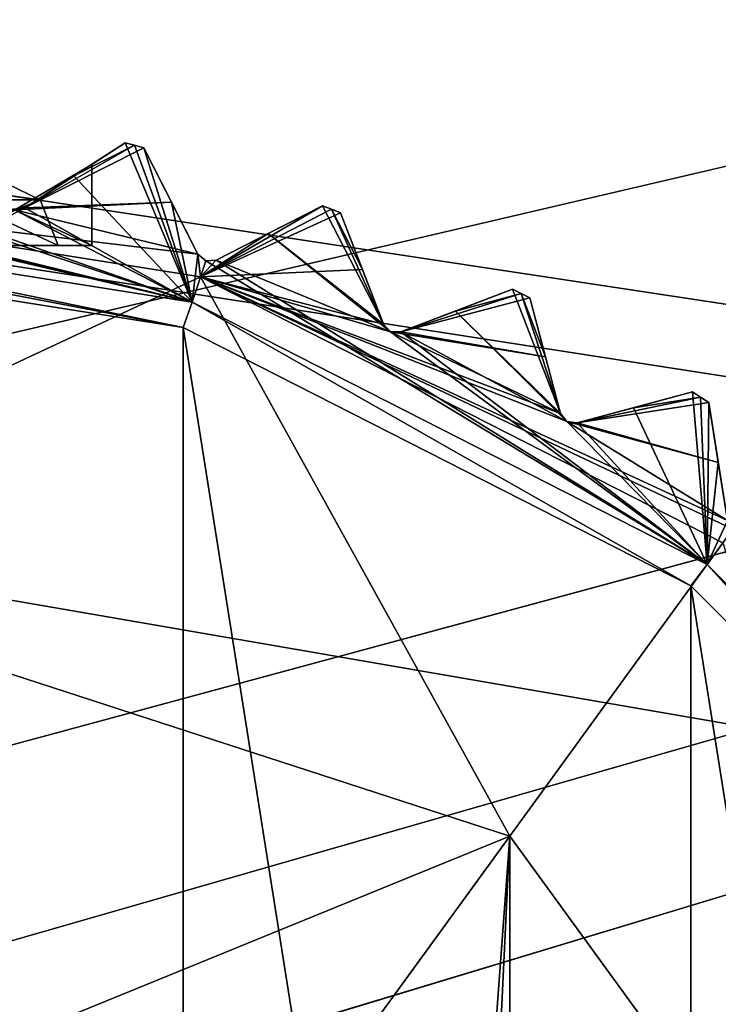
# Model space of a CAD drawing. Header units: millimetres. Extents: x -114 to 114, y -36 to 48.
# Tile 209 of 256: x 26.46 to 31.66, y 7.85 to 15.18. Entities that reach past the tile are written whole.
import ezdxf

# ---------------------------------------------------------------- set-up
doc = ezdxf.new("R2010")
doc.units = ezdxf.units.MM
doc.header["$LTSCALE"] = 65.185185
for name, color, linetype in [('2', 7, 'CONTINUOUS'), ('2786', 7, 'CONTINUOUS'), ('3463', 7, 'CONTINUOUS'), ('3464', 7, 'CONTINUOUS'), ('3560', 7, 'CONTINUOUS'), ('3562', 7, 'CONTINUOUS'), ('3563', 7, 'CONTINUOUS'), ('3564', 7, 'CONTINUOUS'), ('3565', 7, 'CONTINUOUS'), ('3566', 7, 'CONTINUOUS'), ('3567', 7, 'CONTINUOUS'), ('3569', 7, 'CONTINUOUS'), ('3587', 7, 'CONTINUOUS'), ('3635', 7, 'CONTINUOUS'), ('3636', 7, 'CONTINUOUS'), ('3637', 7, 'CONTINUOUS'), ('3638', 7, 'CONTINUOUS'), ('3652', 7, 'CONTINUOUS'), ('3655', 7, 'CONTINUOUS'), ('3659', 7, 'CONTINUOUS'), ('3663', 7, 'CONTINUOUS'), ('3838', 7, 'CONTINUOUS'), ('3839', 7, 'CONTINUOUS'), ('3841', 7, 'CONTINUOUS'), ('3843', 7, 'CONTINUOUS'), ('3851', 7, 'CONTINUOUS'), ('3914', 7, 'CONTINUOUS'), ('3915', 7, 'CONTINUOUS'), ('3916', 7, 'CONTINUOUS'), ('3917', 7, 'CONTINUOUS'), ('3939', 7, 'CONTINUOUS')]:
    doc.layers.add(name, color=color, linetype=linetype)

msp = doc.modelspace()

# ---------------------------------------------------------------- linework, layer by layer
at = {"layer": '2', "linetype": 'CONTINUOUS'}
for points in [[(113, 35, 92.5), (-113, 35, 92.5), (72.7254, 6.8475, 92.5), (113, 35, 92.5)], [(-113, 35, 92.5), (63.3, 0, 92.5), (64.6742, 4.2309, 92.5), (-113, 35, 92.5)], [(63.3, 0, 92.5), (-113, 35, 92.5), (25.7254, 6.8475, 92.5), (63.3, 0, 92.5)], [(72.7254, 6.8475, 92.5), (-113, 35, 92.5), (68.2746, 6.8475, 92.5), (72.7254, 6.8475, 92.5)], [(68.2746, 6.8475, 92.5), (-113, 35, 92.5), (64.6742, 4.2309, 92.5), (68.2746, 6.8475, 92.5)]]:
    msp.add_3dface(points, dxfattribs=at)
at = {"layer": '2786', "linetype": 'CONTINUOUS'}
for points in [[(-50.5, 32.5, 90), (110.5, 32.5, 90), (-23.5, 13.7, 90), (-50.5, 32.5, 90)], [(110.5, 32.5, 90), (-19.2659, 13.0293, 90), (-23.5, 13.7, 90), (110.5, 32.5, 90)], [(110.5, 32.5, 90), (-15.4464, 11.0828, 90), (-19.2659, 13.0293, 90), (110.5, 32.5, 90)], [(110.5, 32.5, 90), (-12.4154, 8.0512, 90), (-15.4464, 11.0828, 90), (110.5, 32.5, 90)], [(110.5, 32.5, 90), (-10.4698, 4.2312, 90), (-12.4154, 8.0512, 90), (110.5, 32.5, 90)], [(110.5, 32.5, 90), (-9.8, 0, 90), (-10.4698, 4.2312, 90), (110.5, 32.5, 90)], [(-9.8, 0, 90), (110.5, 32.5, 90), (21.2746, 6.8475, 90), (-9.8, 0, 90)], [(110.5, 32.5, 90), (25.7254, 6.8475, 90), (21.2746, 6.8475, 90), (110.5, 32.5, 90)], [(110.5, 32.5, 90), (29.3258, 4.2309, 90), (25.7254, 6.8475, 90), (110.5, 32.5, 90)], [(110.5, 32.5, 90), (30.7, 0, 90), (29.3258, 4.2309, 90), (110.5, 32.5, 90)], [(110.5, 32.5, 90), (68.2746, 6.8475, 90), (30.7, 0, 90), (110.5, 32.5, 90)]]:
    msp.add_3dface(points, dxfattribs=at)
at = {"layer": '3463', "linetype": 'CONTINUOUS'}
for points in [[(23.5, 13.55, 110), (23.5, -13.55, 110), (27.6818, -12.8886, 110), (23.5, 13.55, 110)], [(27.6818, 12.8886, 110), (23.5, 13.55, 110), (27.6818, -12.8886, 110), (27.6818, 12.8886, 110)], [(31.4608, 10.9648, 110), (27.6818, 12.8886, 110), (31.4608, -10.9648, 110), (31.4608, 10.9648, 110)], [(31.4608, -10.9648, 110), (27.6818, 12.8886, 110), (27.6818, -12.8886, 110), (31.4608, -10.9648, 110)], [(34.4604, 7.9669, 110), (31.4608, 10.9648, 110), (34.4604, -7.9669, 110), (34.4604, 7.9669, 110)], [(34.4604, -7.9669, 110), (31.4608, 10.9648, 110), (31.4608, -10.9648, 110), (34.4604, -7.9669, 110)]]:
    msp.add_3dface(points, dxfattribs=at)
at = {"layer": '3464', "linetype": 'CONTINUOUS'}
for points in [[(23.5, 13.95, 93), (27.8106, 13.2673, 93), (23.5, 11.25, 93), (23.5, 13.95, 93)], [(23.5, 11.25, 93), (27.8106, 13.2673, 93), (30.1126, 9.1014, 93), (23.5, 11.25, 93)], [(27.8106, 13.2673, 93), (31.6996, 11.2858, 93), (30.1126, 9.1014, 93), (27.8106, 13.2673, 93)], [(30.1126, 9.1014, 93), (31.6996, 11.2858, 93), (34.1994, 3.4764, 93), (30.1126, 9.1014, 93)]]:
    msp.add_3dface(points, dxfattribs=at)
at = {"layer": '3560', "linetype": 'CONTINUOUS'}
for points in [[(26.8673, 14.0187, 108.8326), (27.2479, 14.2659, 108.5), (26.5016, 13.7812, 109.1457), (26.8673, 14.0187, 108.8326)], [(26.5016, 13.7812, 109.1457), (27.2479, 14.2659, 108.5), (26.5016, 13.7812, 100.8002), (26.5016, 13.7812, 109.1457)], [(26.5016, 13.7812, 100.8002), (27.2479, 14.2659, 108.5), (27, 14.1049, 99), (26.5016, 13.7812, 100.8002)], [(26.5016, 13.7812, 97.1998), (27, 14.1049, 99), (27.2479, 14.2659, 93.8), (26.5016, 13.7812, 97.1998)], [(26.8673, 14.0187, 93.4674), (26.5016, 13.7812, 97.1998), (27.2479, 14.2659, 93.8), (26.8673, 14.0187, 93.4674)], [(27, 14.1049, 99), (27.2479, 14.2659, 108.5), (27.2479, 14.2659, 93.8), (27, 14.1049, 99)], [(26.5016, 13.7812, 93.1543), (26.5016, 13.7812, 97.1998), (26.8673, 14.0187, 93.4674), (26.5016, 13.7812, 93.1543)]]:
    msp.add_3dface(points, dxfattribs=at)
at = {"layer": '3562', "linetype": 'CONTINUOUS'}
for points in [[(28.3142, 13.5899, 108.8326), (28.7186, 13.796, 108.5), (27.9257, 13.3919, 109.1457), (28.3142, 13.5899, 108.8326)], [(27.9257, 13.3919, 109.1457), (28.7186, 13.796, 108.5), (28.7186, 13.796, 93.8), (27.9257, 13.3919, 109.1457)], [(28.3142, 13.5899, 93.4674), (27.9257, 13.3919, 109.1457), (28.7186, 13.796, 93.8), (28.3142, 13.5899, 93.4674)], [(27.9257, 13.3919, 93.1543), (27.9257, 13.3919, 109.1457), (28.3142, 13.5899, 93.4674), (27.9257, 13.3919, 93.1543)]]:
    msp.add_3dface(points, dxfattribs=at)
at = {"layer": '3563', "linetype": 'CONTINUOUS'}
for points in [[(27.3871, 14.2286, 93.8), (27.3871, 14.2286, 108.5), (27.7912, 13.4356, 93.1543), (27.3871, 14.2286, 93.8)], [(27.7912, 13.4356, 93.1543), (27.3871, 14.2286, 108.5), (27.5932, 13.8242, 108.8326), (27.7912, 13.4356, 93.1543)], [(27.5931, 13.8243, 93.4675), (27.3871, 14.2286, 93.8), (27.7912, 13.4356, 93.1543), (27.5931, 13.8243, 93.4675)], [(27.7912, 13.4356, 109.1457), (27.7912, 13.4356, 93.1543), (27.5932, 13.8242, 108.8326), (27.7912, 13.4356, 109.1457)]]:
    msp.add_3dface(points, dxfattribs=at)
at = {"layer": '3564', "linetype": 'CONTINUOUS'}
for points in [[(29.7084, 13.0123, 108.8326), (30.1321, 13.1749, 108.5), (29.3012, 12.856, 109.1457), (29.7084, 13.0123, 108.8326)], [(29.3012, 12.856, 109.1457), (30.1321, 13.1749, 108.5), (30.1321, 13.1749, 93.8), (29.3012, 12.856, 109.1457)], [(29.7083, 13.0122, 93.4674), (29.3012, 12.856, 109.1457), (30.1321, 13.1749, 93.8), (29.7083, 13.0122, 93.4674)], [(29.3012, 12.856, 93.1543), (29.3012, 12.856, 109.1457), (29.7083, 13.0122, 93.4674), (29.3012, 12.856, 93.1543)]]:
    msp.add_3dface(points, dxfattribs=at)
at = {"layer": '3565', "linetype": 'CONTINUOUS'}
for points in [[(28.8531, 13.7443, 93.8), (28.8531, 13.7443, 108.5), (29.1721, 12.9135, 93.1543), (28.8531, 13.7443, 93.8)], [(29.1721, 12.9135, 93.1543), (28.8531, 13.7443, 108.5), (29.0158, 13.3206, 108.8326), (29.1721, 12.9135, 93.1543)], [(29.0158, 13.3207, 93.4675), (28.8531, 13.7443, 93.8), (29.1721, 12.9135, 93.1543), (29.0158, 13.3207, 93.4675)], [(29.1721, 12.9135, 109.1457), (29.1721, 12.9135, 93.1543), (29.0158, 13.3206, 108.8326), (29.1721, 12.9135, 109.1457)]]:
    msp.add_3dface(points, dxfattribs=at)
at = {"layer": '3566', "linetype": 'CONTINUOUS'}
for points in [[(31.0345, 12.292, 108.8326), (31.4729, 12.4095, 108.5), (30.6133, 12.1791, 109.1457), (31.0345, 12.292, 108.8326)], [(30.6133, 12.1791, 109.1457), (31.4729, 12.4095, 108.5), (31.4729, 12.4095, 93.8), (30.6133, 12.1791, 109.1457)], [(31.0345, 12.292, 93.4674), (30.6133, 12.1791, 109.1457), (31.4729, 12.4095, 93.8), (31.0345, 12.292, 93.4674)], [(30.6133, 12.1791, 93.1543), (30.6133, 12.1791, 109.1457), (31.0345, 12.292, 93.4674), (30.6133, 12.1791, 93.1543)]]:
    msp.add_3dface(points, dxfattribs=at)
at = {"layer": '3567', "linetype": 'CONTINUOUS'}
for points in [[(30.2605, 13.1095, 93.8), (30.2605, 13.1095, 108.5), (30.4908, 12.2499, 93.1543), (30.2605, 13.1095, 93.8)], [(30.4908, 12.2499, 93.1543), (30.2605, 13.1095, 108.5), (30.3779, 12.6711, 108.8326), (30.4908, 12.2499, 93.1543)], [(30.3779, 12.6711, 93.4675), (30.2605, 13.1095, 93.8), (30.4908, 12.2499, 93.1543), (30.3779, 12.6711, 93.4675)], [(30.4908, 12.2499, 109.1457), (30.4908, 12.2499, 93.1543), (30.3779, 12.6711, 108.8326), (30.4908, 12.2499, 109.1457)]]:
    msp.add_3dface(points, dxfattribs=at)
at = {"layer": '3569', "linetype": 'CONTINUOUS'}
for points in [[(31.5938, 12.331, 93.8), (31.5938, 12.331, 108.5), (31.733, 11.452, 93.1543), (31.5938, 12.331, 93.8)], [(31.733, 11.452, 93.1543), (31.5938, 12.331, 108.5), (31.6648, 11.8827, 108.8326), (31.733, 11.452, 93.1543)], [(31.6647, 11.8828, 93.4675), (31.5938, 12.331, 93.8), (31.733, 11.452, 93.1543), (31.6647, 11.8828, 93.4675)]]:
    msp.add_3dface(points, dxfattribs=at)
at = {"layer": '3587', "linetype": 'CONTINUOUS'}
for points in [[(26.5016, 13.7812, 93.1543), (26.8673, 14.0187, 93.4674), (27.3176, 14.2474, 93.8), (26.5016, 13.7812, 93.1543)], [(27.3871, 14.2286, 93.8), (26.5016, 13.7812, 93.1543), (27.3176, 14.2474, 93.8), (27.3871, 14.2286, 93.8)], [(26.8673, 14.0187, 93.4674), (27.2479, 14.2659, 93.8), (27.3176, 14.2474, 93.8), (26.8673, 14.0187, 93.4674)], [(26.5016, 13.7812, 93.1543), (27.3871, 14.2286, 93.8), (27.5931, 13.8243, 93.4675), (26.5016, 13.7812, 93.1543)], [(27.8106, 13.2673, 93), (23.5, 13.95, 93), (27.7912, 13.4356, 93.1543), (27.8106, 13.2673, 93)], [(27.7912, 13.4356, 93.1543), (23.5, 13.95, 93), (26.4264, 13.7672, 93.1248), (27.7912, 13.4356, 93.1543)], [(26.5016, 13.7812, 93.1543), (27.5931, 13.8243, 93.4675), (26.4264, 13.7672, 93.1248), (26.5016, 13.7812, 93.1543)], [(27.5931, 13.8243, 93.4675), (27.7912, 13.4356, 93.1543), (26.4264, 13.7672, 93.1248), (27.5931, 13.8243, 93.4675)], [(27.8106, 13.2673, 93), (28.3142, 13.5899, 93.4674), (28.7186, 13.796, 93.8), (27.8106, 13.2673, 93)], [(27.8106, 13.2673, 93), (28.7186, 13.796, 93.8), (28.7859, 13.7703, 93.8), (27.8106, 13.2673, 93)], [(28.8531, 13.7443, 93.8), (27.8106, 13.2673, 93), (28.7859, 13.7703, 93.8), (28.8531, 13.7443, 93.8)], [(27.8106, 13.2673, 93), (28.8531, 13.7443, 93.8), (29.0158, 13.3207, 93.4675), (27.8106, 13.2673, 93)], [(27.8106, 13.2673, 93), (27.9257, 13.3919, 93.1543), (28.3142, 13.5899, 93.4674), (27.8106, 13.2673, 93)], [(27.8106, 13.2673, 93), (27.7912, 13.4356, 93.1543), (27.8494, 13.3859, 93.1248), (27.8106, 13.2673, 93)], [(27.9257, 13.3919, 93.1543), (27.8106, 13.2673, 93), (27.8494, 13.3859, 93.1248), (27.9257, 13.3919, 93.1543)], [(27.8106, 13.2673, 93), (29.0158, 13.3207, 93.4675), (29.1721, 12.9135, 93.1543), (27.8106, 13.2673, 93)], [(31.6996, 11.2858, 93), (27.8106, 13.2673, 93), (31.773, 11.3867, 93.1248), (31.6996, 11.2858, 93)], [(27.8106, 13.2673, 93), (29.1721, 12.9135, 93.1543), (29.2248, 12.858, 93.1248), (27.8106, 13.2673, 93)], [(27.8106, 13.2673, 93), (30.4908, 12.2499, 93.1543), (30.5374, 12.1891, 93.1248), (27.8106, 13.2673, 93)], [(30.4908, 12.2499, 93.1543), (27.8106, 13.2673, 93), (29.2248, 12.858, 93.1248), (30.4908, 12.2499, 93.1543)], [(27.8106, 13.2673, 93), (31.733, 11.452, 93.1543), (31.773, 11.3867, 93.1248), (27.8106, 13.2673, 93)], [(31.733, 11.452, 93.1543), (27.8106, 13.2673, 93), (30.5374, 12.1891, 93.1248), (31.733, 11.452, 93.1543)], [(29.3012, 12.856, 93.1543), (29.7083, 13.0122, 93.4674), (30.1964, 13.1423, 93.8), (29.3012, 12.856, 93.1543)], [(30.2605, 13.1095, 93.8), (29.3012, 12.856, 93.1543), (30.1964, 13.1423, 93.8), (30.2605, 13.1095, 93.8)], [(29.7083, 13.0122, 93.4674), (30.1321, 13.1749, 93.8), (30.1964, 13.1423, 93.8), (29.7083, 13.0122, 93.4674)], [(29.3012, 12.856, 93.1543), (30.2605, 13.1095, 93.8), (30.3779, 12.6711, 93.4675), (29.3012, 12.856, 93.1543)], [(29.3012, 12.856, 93.1543), (30.3779, 12.6711, 93.4675), (29.2248, 12.858, 93.1248), (29.3012, 12.856, 93.1543)], [(30.3779, 12.6711, 93.4675), (30.4908, 12.2499, 93.1543), (29.2248, 12.858, 93.1248), (30.3779, 12.6711, 93.4675)], [(31.0345, 12.292, 93.4674), (31.4729, 12.4095, 93.8), (31.5334, 12.3704, 93.8), (31.0345, 12.292, 93.4674)], [(30.6133, 12.1791, 93.1543), (31.0345, 12.292, 93.4674), (31.5334, 12.3704, 93.8), (30.6133, 12.1791, 93.1543)], [(31.5938, 12.331, 93.8), (30.6133, 12.1791, 93.1543), (31.5334, 12.3704, 93.8), (31.5938, 12.331, 93.8)], [(30.6133, 12.1791, 93.1543), (31.5938, 12.331, 93.8), (31.6647, 11.8828, 93.4675), (30.6133, 12.1791, 93.1543)], [(30.6133, 12.1791, 93.1543), (31.6647, 11.8828, 93.4675), (30.5374, 12.1891, 93.1248), (30.6133, 12.1791, 93.1543)], [(31.6647, 11.8828, 93.4675), (31.733, 11.452, 93.1543), (30.5374, 12.1891, 93.1248), (31.6647, 11.8828, 93.4675)]]:
    msp.add_3dface(points, dxfattribs=at)
at = {"layer": '3635', "linetype": 'CONTINUOUS'}
for points in [[(26.5016, 13.7812, 97.1998), (26.4264, 13.7672, 93.1248), (26.4163, 13.7699, 97.0648), (26.5016, 13.7812, 97.1998)], [(26.5016, 13.7812, 97.1998), (26.5016, 13.7812, 93.1543), (26.4264, 13.7672, 93.1248), (26.5016, 13.7812, 97.1998)]]:
    msp.add_3dface(points, dxfattribs=at)
at = {"layer": '3636', "linetype": 'CONTINUOUS'}
for points in [[(27.7912, 13.4356, 93.1543), (27.7912, 13.4356, 109.1457), (27.8494, 13.3859, 109.1752), (27.7912, 13.4356, 93.1543)], [(27.8494, 13.3859, 93.1248), (27.7912, 13.4356, 93.1543), (27.8494, 13.3859, 109.1752), (27.8494, 13.3859, 93.1248)], [(27.9257, 13.3919, 109.1457), (27.9257, 13.3919, 93.1543), (27.8494, 13.3859, 93.1248), (27.9257, 13.3919, 109.1457)], [(27.9257, 13.3919, 109.1457), (27.8494, 13.3859, 93.1248), (27.8494, 13.3859, 109.1752), (27.9257, 13.3919, 109.1457)]]:
    msp.add_3dface(points, dxfattribs=at)
at = {"layer": '3637', "linetype": 'CONTINUOUS'}
for points in [[(29.1721, 12.9135, 93.1543), (29.1721, 12.9135, 109.1457), (29.2248, 12.858, 109.1752), (29.1721, 12.9135, 93.1543)], [(29.2248, 12.858, 93.1248), (29.1721, 12.9135, 93.1543), (29.2248, 12.858, 109.1752), (29.2248, 12.858, 93.1248)], [(29.3012, 12.856, 109.1457), (29.3012, 12.856, 93.1543), (29.2248, 12.858, 93.1248), (29.3012, 12.856, 109.1457)], [(29.3012, 12.856, 109.1457), (29.2248, 12.858, 93.1248), (29.2248, 12.858, 109.1752), (29.3012, 12.856, 109.1457)]]:
    msp.add_3dface(points, dxfattribs=at)
at = {"layer": '3638', "linetype": 'CONTINUOUS'}
for points in [[(30.4908, 12.2499, 93.1543), (30.4908, 12.2499, 109.1457), (30.5374, 12.1891, 109.1752), (30.4908, 12.2499, 93.1543)], [(30.5374, 12.1891, 93.1248), (30.4908, 12.2499, 93.1543), (30.5374, 12.1891, 109.1752), (30.5374, 12.1891, 93.1248)], [(30.6133, 12.1791, 109.1457), (30.6133, 12.1791, 93.1543), (30.5374, 12.1891, 93.1248), (30.6133, 12.1791, 109.1457)], [(30.6133, 12.1791, 109.1457), (30.5374, 12.1891, 93.1248), (30.5374, 12.1891, 109.1752), (30.6133, 12.1791, 109.1457)]]:
    msp.add_3dface(points, dxfattribs=at)
at = {"layer": '3652', "linetype": 'CONTINUOUS'}
for points in [[(23.5, 11.25, 93.5), (30.1126, 9.1014, 93.5), (23.5, 6.4, 93.5), (23.5, 11.25, 93.5)], [(23.5, 6.4, 93.5), (30.1126, 9.1014, 93.5), (27.2619, 5.1776, 93.5), (23.5, 6.4, 93.5)], [(27.2619, 5.1776, 93.5), (30.1126, 9.1014, 93.5), (29.5868, 1.9776, 93.5), (27.2619, 5.1776, 93.5)], [(30.1126, 9.1014, 93.5), (30.1126, -9.1014, 93.5), (29.5868, -1.9776, 93.5), (30.1126, 9.1014, 93.5)], [(29.5868, 1.9776, 93.5), (30.1126, 9.1014, 93.5), (29.5868, -1.9776, 93.5), (29.5868, 1.9776, 93.5)], [(34.1994, 3.4764, 93.5), (30.1126, -9.1014, 93.5), (30.1126, 9.1014, 93.5), (34.1994, 3.4764, 93.5)]]:
    msp.add_3dface(points, dxfattribs=at)
at = {"layer": '3655', "linetype": 'CONTINUOUS'}
for points in [[(23.5, 11.25, 93), (30.1126, 9.1014, 93), (23.5, 11.25, 93.5), (23.5, 11.25, 93)], [(30.1126, 9.1014, 93), (30.1126, 9.1014, 93.5), (23.5, 11.25, 93.5), (30.1126, 9.1014, 93)], [(30.1126, 9.1014, 93), (34.1994, 3.4764, 93), (30.1126, 9.1014, 93.5), (30.1126, 9.1014, 93)], [(34.1994, 3.4764, 93), (34.1994, 3.4764, 93.5), (30.1126, 9.1014, 93.5), (34.1994, 3.4764, 93)]]:
    msp.add_3dface(points, dxfattribs=at)
at = {"layer": '3659', "linetype": 'CONTINUOUS'}
for points in [[(26.75, 13.5, 99), (25.975, 13.5, 96.5252), (25.7981, 13.5, 96.7019), (26.75, 13.5, 99)], [(25.7981, 13.5, 101.2981), (25.975, 13.5, 101.4748), (26.75, 13.5, 99), (25.7981, 13.5, 101.2981)], [(27, 13.5, 99), (25.975, 13.5, 96.5252), (26.75, 13.5, 99), (27, 13.5, 99)], [(25.975, 13.5, 101.4748), (27, 13.5, 99), (26.75, 13.5, 99), (25.975, 13.5, 101.4748)]]:
    msp.add_3dface(points, dxfattribs=at)
at = {"layer": '3663', "linetype": 'CONTINUOUS'}
for points in [[(26.5016, 13.7812, 100.8002), (27, 14.1049, 99), (25.975, 13.5, 101.4748), (26.5016, 13.7812, 100.8002)], [(27, 14.1049, 99), (27, 13.5, 99), (25.975, 13.5, 101.4748), (27, 14.1049, 99)], [(27, 14.1049, 99), (26.5016, 13.7812, 97.1998), (27, 13.5, 99), (27, 14.1049, 99)], [(26.5016, 13.7812, 100.8002), (25.975, 13.5, 101.4748), (26.4163, 13.7699, 100.9352), (26.5016, 13.7812, 100.8002)], [(26.4163, 13.7699, 97.0648), (25.975, 13.5, 96.5252), (27, 13.5, 99), (26.4163, 13.7699, 97.0648)], [(26.5016, 13.7812, 97.1998), (26.4163, 13.7699, 97.0648), (27, 13.5, 99), (26.5016, 13.7812, 97.1998)]]:
    msp.add_3dface(points, dxfattribs=at)
at = {"layer": '3838', "linetype": 'CONTINUOUS'}
for points in [[(27.2479, 14.2659, 108.5), (26.8673, 14.0187, 108.8326), (27.749, 13.077, 109.5), (27.2479, 14.2659, 108.5)], [(27.2479, 14.2659, 108.5), (27.749, 13.077, 109.5), (27.3176, 14.2474, 108.5), (27.2479, 14.2659, 108.5)], [(27.749, 13.077, 109.5), (27.3871, 14.2286, 108.5), (27.3176, 14.2474, 108.5), (27.749, 13.077, 109.5)], [(27.5932, 13.8242, 108.8326), (27.3871, 14.2286, 108.5), (27.749, 13.077, 109.5), (27.5932, 13.8242, 108.8326)], [(23.536, 14.0815, 109.1684), (27.749, 13.077, 109.5), (23.5707, 14.1041, 109.1457), (23.536, 14.0815, 109.1684)], [(23.5707, 14.1041, 109.1457), (27.749, 13.077, 109.5), (24.9713, 13.9977, 109.1752), (23.5707, 14.1041, 109.1457)], [(23.5, 14.0748, 109.1752), (27.749, 13.077, 109.5), (23.536, 14.0815, 109.1684), (23.5, 14.0748, 109.1752)], [(23.5, 14.0748, 109.1752), (23.5, 13.75, 109.5), (27.749, 13.077, 109.5), (23.5, 14.0748, 109.1752)], [(24.9713, 13.9977, 109.1752), (27.749, 13.077, 109.5), (25.0446, 14.0194, 109.1457), (24.9713, 13.9977, 109.1752)], [(25.0446, 14.0194, 109.1457), (27.749, 13.077, 109.5), (26.4264, 13.7672, 109.1752), (25.0446, 14.0194, 109.1457)], [(26.8673, 14.0187, 108.8326), (26.5016, 13.7812, 109.1457), (27.749, 13.077, 109.5), (26.8673, 14.0187, 108.8326)], [(27.7912, 13.4356, 109.1457), (27.5932, 13.8242, 108.8326), (27.749, 13.077, 109.5), (27.7912, 13.4356, 109.1457)], [(28.7186, 13.796, 108.5), (28.3142, 13.5899, 108.8326), (29.1721, 12.9135, 109.1457), (28.7186, 13.796, 108.5)], [(28.7186, 13.796, 108.5), (29.1721, 12.9135, 109.1457), (28.7859, 13.7703, 108.5), (28.7186, 13.796, 108.5)], [(27.749, 13.077, 109.5), (26.5016, 13.7812, 109.1457), (26.4264, 13.7672, 109.1752), (27.749, 13.077, 109.5)], [(29.0158, 13.3206, 108.8326), (28.8531, 13.7443, 108.5), (28.7859, 13.7703, 108.5), (29.0158, 13.3206, 108.8326)], [(29.1721, 12.9135, 109.1457), (29.0158, 13.3206, 108.8326), (28.7859, 13.7703, 108.5), (29.1721, 12.9135, 109.1457)], [(28.3142, 13.5899, 108.8326), (27.9257, 13.3919, 109.1457), (29.2248, 12.858, 109.1752), (28.3142, 13.5899, 108.8326)], [(29.1721, 12.9135, 109.1457), (28.3142, 13.5899, 108.8326), (29.2248, 12.858, 109.1752), (29.1721, 12.9135, 109.1457)], [(27.8494, 13.3859, 109.1752), (27.7912, 13.4356, 109.1457), (27.749, 13.077, 109.5), (27.8494, 13.3859, 109.1752)], [(31.582, 11.124, 109.5), (27.8494, 13.3859, 109.1752), (27.749, 13.077, 109.5), (31.582, 11.124, 109.5)], [(27.9257, 13.3919, 109.1457), (27.8494, 13.3859, 109.1752), (31.582, 11.124, 109.5), (27.9257, 13.3919, 109.1457)], [(29.2248, 12.858, 109.1752), (27.9257, 13.3919, 109.1457), (31.582, 11.124, 109.5), (29.2248, 12.858, 109.1752)], [(30.1321, 13.1749, 108.5), (29.7084, 13.0123, 108.8326), (30.4908, 12.2499, 109.1457), (30.1321, 13.1749, 108.5)], [(30.1321, 13.1749, 108.5), (30.4908, 12.2499, 109.1457), (30.1964, 13.1423, 108.5), (30.1321, 13.1749, 108.5)], [(30.3779, 12.6711, 108.8326), (30.2605, 13.1095, 108.5), (30.1964, 13.1423, 108.5), (30.3779, 12.6711, 108.8326)], [(30.4908, 12.2499, 109.1457), (30.3779, 12.6711, 108.8326), (30.1964, 13.1423, 108.5), (30.4908, 12.2499, 109.1457)], [(29.7084, 13.0123, 108.8326), (29.3012, 12.856, 109.1457), (30.5374, 12.1891, 109.1752), (29.7084, 13.0123, 108.8326)], [(30.4908, 12.2499, 109.1457), (29.7084, 13.0123, 108.8326), (30.5374, 12.1891, 109.1752), (30.4908, 12.2499, 109.1457)], [(29.3012, 12.856, 109.1457), (29.2248, 12.858, 109.1752), (31.582, 11.124, 109.5), (29.3012, 12.856, 109.1457)], [(30.5374, 12.1891, 109.1752), (29.3012, 12.856, 109.1457), (31.582, 11.124, 109.5), (30.5374, 12.1891, 109.1752)], [(31.4729, 12.4095, 108.5), (31.0345, 12.292, 108.8326), (31.582, 11.124, 109.5), (31.4729, 12.4095, 108.5)], [(31.4729, 12.4095, 108.5), (31.582, 11.124, 109.5), (31.5334, 12.3704, 108.5), (31.4729, 12.4095, 108.5)], [(31.582, 11.124, 109.5), (31.5938, 12.331, 108.5), (31.5334, 12.3704, 108.5), (31.582, 11.124, 109.5)], [(31.6648, 11.8827, 108.8326), (31.5938, 12.331, 108.5), (31.582, 11.124, 109.5), (31.6648, 11.8827, 108.8326)], [(31.0345, 12.292, 108.8326), (30.6133, 12.1791, 109.1457), (31.582, 11.124, 109.5), (31.0345, 12.292, 108.8326)], [(30.6133, 12.1791, 109.1457), (30.5374, 12.1891, 109.1752), (31.582, 11.124, 109.5), (30.6133, 12.1791, 109.1457)], [(31.733, 11.452, 109.1457), (31.6648, 11.8827, 108.8326), (31.582, 11.124, 109.5), (31.733, 11.452, 109.1457)], [(31.773, 11.3867, 109.1752), (31.733, 11.452, 109.1457), (31.582, 11.124, 109.5), (31.773, 11.3867, 109.1752)], [(34.624, 8.0821, 109.5), (31.773, 11.3867, 109.1752), (31.582, 11.124, 109.5), (34.624, 8.0821, 109.5)]]:
    msp.add_3dface(points, dxfattribs=at)
at = {"layer": '3839', "linetype": 'CONTINUOUS'}
for points in [[(23.5, 13.75, 109.5), (23.5, 13.75, 109.8), (27.749, 13.077, 109.8), (23.5, 13.75, 109.5)], [(27.749, 13.077, 109.5), (23.5, 13.75, 109.5), (27.749, 13.077, 109.8), (27.749, 13.077, 109.5)], [(31.582, 11.124, 109.5), (27.749, 13.077, 109.5), (31.582, 11.124, 109.8), (31.582, 11.124, 109.5)], [(31.582, 11.124, 109.8), (27.749, 13.077, 109.5), (27.749, 13.077, 109.8), (31.582, 11.124, 109.8)], [(34.624, 8.0821, 109.5), (31.582, 11.124, 109.5), (34.624, 8.082, 109.8), (34.624, 8.0821, 109.5)], [(34.624, 8.082, 109.8), (31.582, 11.124, 109.5), (31.582, 11.124, 109.8), (34.624, 8.082, 109.8)]]:
    msp.add_3dface(points, dxfattribs=at)
at = {"layer": '3841', "linetype": 'CONTINUOUS'}
for points in [[(23.5, 13.75, 109.8), (27.6818, 12.8886, 110), (27.749, 13.077, 109.8), (23.5, 13.75, 109.8)], [(27.6818, 12.8886, 110), (23.5, 13.75, 109.8), (23.5, 13.6914, 109.9414), (27.6818, 12.8886, 110)], [(23.5, 13.55, 110), (27.6818, 12.8886, 110), (23.5, 13.6914, 109.9414), (23.5, 13.55, 110)], [(27.6818, 12.8886, 110), (31.4608, 10.9648, 110), (27.749, 13.077, 109.8), (27.6818, 12.8886, 110)], [(31.4608, 10.9648, 110), (31.582, 11.124, 109.8), (27.749, 13.077, 109.8), (31.4608, 10.9648, 110)], [(31.4608, 10.9648, 110), (34.4604, 7.9669, 110), (31.582, 11.124, 109.8), (31.4608, 10.9648, 110)], [(34.4604, 7.9669, 110), (34.624, 8.082, 109.8), (31.582, 11.124, 109.8), (34.4604, 7.9669, 110)]]:
    msp.add_3dface(points, dxfattribs=at)
at = {"layer": '3843', "linetype": 'CONTINUOUS'}
for points in [[(26.2863, 13.9987, 99), (25.4702, 13.9987, 100.9702), (26.6162, 13.8405, 99), (26.2863, 13.9987, 99)], [(25.4702, 13.9987, 100.9702), (26.021, 13.8405, 100.8316), (26.6162, 13.8405, 99), (25.4702, 13.9987, 100.9702)], [(25.7981, 13.5, 101.2981), (26.75, 13.5, 99), (26.021, 13.8405, 100.8316), (25.7981, 13.5, 101.2981)], [(26.021, 13.8405, 100.8316), (26.75, 13.5, 99), (26.6162, 13.8405, 99), (26.021, 13.8405, 100.8316)]]:
    msp.add_3dface(points, dxfattribs=at)
at = {"layer": '3851', "linetype": 'CONTINUOUS'}
for points in [[(26.2863, 13.9987, 99), (26.6162, 13.8405, 99), (26.021, 13.8405, 97.1684), (26.2863, 13.9987, 99)], [(26.75, 13.5, 99), (25.7981, 13.5, 96.7019), (26.6162, 13.8405, 99), (26.75, 13.5, 99)], [(26.6162, 13.8405, 99), (25.7981, 13.5, 96.7019), (26.021, 13.8405, 97.1684), (26.6162, 13.8405, 99)]]:
    msp.add_3dface(points, dxfattribs=at)
at = {"layer": '3914', "linetype": 'CONTINUOUS'}
for points in [[(27.2479, 14.2659, 93.8), (27.2479, 14.2659, 108.5), (27.3176, 14.2474, 108.5), (27.2479, 14.2659, 93.8)], [(27.3176, 14.2474, 93.8), (27.2479, 14.2659, 93.8), (27.3176, 14.2474, 108.5), (27.3176, 14.2474, 93.8)], [(27.3871, 14.2286, 108.5), (27.3871, 14.2286, 93.8), (27.3176, 14.2474, 93.8), (27.3871, 14.2286, 108.5)], [(27.3871, 14.2286, 108.5), (27.3176, 14.2474, 93.8), (27.3176, 14.2474, 108.5), (27.3871, 14.2286, 108.5)]]:
    msp.add_3dface(points, dxfattribs=at)
at = {"layer": '3915', "linetype": 'CONTINUOUS'}
for points in [[(28.7186, 13.796, 93.8), (28.7186, 13.796, 108.5), (28.7859, 13.7703, 108.5), (28.7186, 13.796, 93.8)], [(28.7859, 13.7703, 93.8), (28.7186, 13.796, 93.8), (28.7859, 13.7703, 108.5), (28.7859, 13.7703, 93.8)], [(28.8531, 13.7443, 108.5), (28.8531, 13.7443, 93.8), (28.7859, 13.7703, 93.8), (28.8531, 13.7443, 108.5)], [(28.8531, 13.7443, 108.5), (28.7859, 13.7703, 93.8), (28.7859, 13.7703, 108.5), (28.8531, 13.7443, 108.5)]]:
    msp.add_3dface(points, dxfattribs=at)
at = {"layer": '3916', "linetype": 'CONTINUOUS'}
for points in [[(30.1321, 13.1749, 93.8), (30.1321, 13.1749, 108.5), (30.1964, 13.1423, 108.5), (30.1321, 13.1749, 93.8)], [(30.1964, 13.1423, 93.8), (30.1321, 13.1749, 93.8), (30.1964, 13.1423, 108.5), (30.1964, 13.1423, 93.8)], [(30.2605, 13.1095, 108.5), (30.2605, 13.1095, 93.8), (30.1964, 13.1423, 93.8), (30.2605, 13.1095, 108.5)], [(30.2605, 13.1095, 108.5), (30.1964, 13.1423, 93.8), (30.1964, 13.1423, 108.5), (30.2605, 13.1095, 108.5)]]:
    msp.add_3dface(points, dxfattribs=at)
at = {"layer": '3917', "linetype": 'CONTINUOUS'}
for points in [[(31.4729, 12.4095, 93.8), (31.4729, 12.4095, 108.5), (31.5334, 12.3704, 108.5), (31.4729, 12.4095, 93.8)], [(31.5334, 12.3704, 93.8), (31.4729, 12.4095, 93.8), (31.5334, 12.3704, 108.5), (31.5334, 12.3704, 93.8)], [(31.5938, 12.331, 108.5), (31.5938, 12.331, 93.8), (31.5334, 12.3704, 93.8), (31.5938, 12.331, 108.5)], [(31.5938, 12.331, 108.5), (31.5334, 12.3704, 93.8), (31.5334, 12.3704, 108.5), (31.5938, 12.331, 108.5)]]:
    msp.add_3dface(points, dxfattribs=at)
at = {"layer": '3939', "linetype": 'CONTINUOUS'}
for points in [[(26.5016, 13.7812, 109.1457), (26.5016, 13.7812, 100.8002), (26.4163, 13.7699, 100.9352), (26.5016, 13.7812, 109.1457)], [(26.5016, 13.7812, 109.1457), (26.4163, 13.7699, 100.9352), (26.4264, 13.7672, 109.1752), (26.5016, 13.7812, 109.1457)]]:
    msp.add_3dface(points, dxfattribs=at)

doc.saveas('drawing.dxf')
